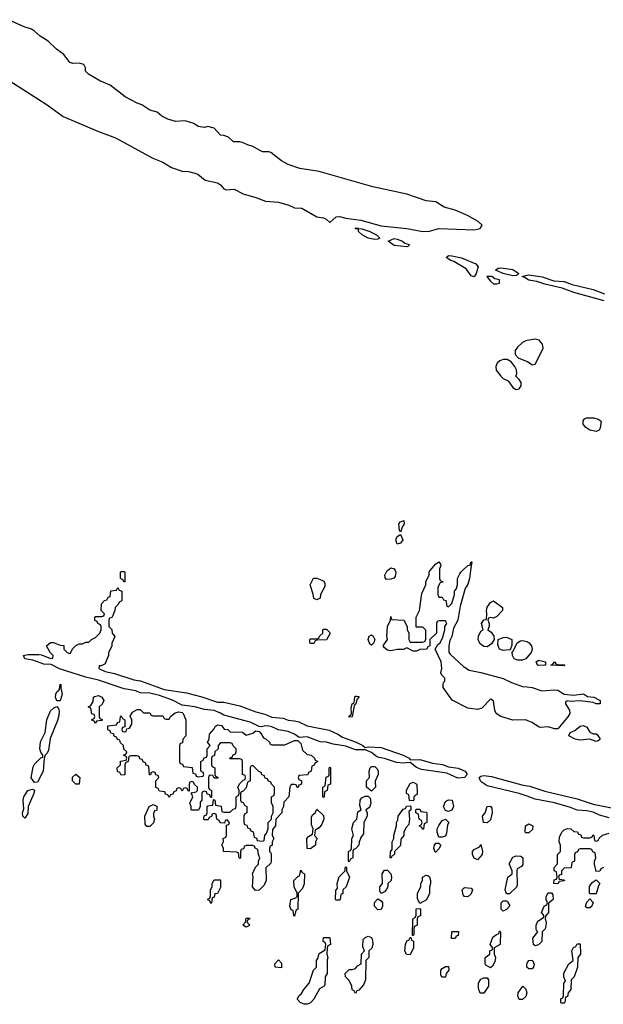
# Model space of a CAD drawing. Header units: inches. Extents: x 2792272 to 2951639, y 860504 to 1033803.
# Tile 52 of 209: x 2826839 to 2830474, y 1007298 to 1013430. Entities that reach past the tile are written whole.
import ezdxf

# ---------------------------------------------------------------- set-up
doc = ezdxf.new("R2010")
doc.units = ezdxf.units.IN
doc.header["$MEASUREMENT"] = 0
for name, color, linetype in [('C8020', 7, 'Continuous'), ('C8021', 7, 'Continuous'), ('C8030', 7, 'Continuous'), ('C8031', 7, 'Continuous')]:
    doc.layers.add(name, color=color, linetype=linetype)

msp = doc.modelspace()

# ---------------------------------------------------------------- linework, layer by layer
at = {"layer": 'C8020', "color": 4, "elevation": 8}
for points in [[(2827490, 1009926), (2827482, 1009942), (2827466, 1009950), (2827466, 1009990), (2827470, 1009994), (2827490, 1009994), (2827494, 1009990), (2827494, 1009930)], [(2828690, 1009818), (2828670, 1009826), (2828667.3, 1009852.7), (2828648.7, 1009910), (2828668.4, 1009951.6), (2828690, 1009952), (2828719.6, 1009939.6), (2828732.7, 1009932.7), (2828739.6, 1009919.6), (2828739.6, 1009900.4), (2828712, 1009850), (2828710, 1009828)], [(2828990, 1008897.3), (2829010, 1008901.6), (2829090, 1008897.8), (2829227.3, 1008850), (2829264.9, 1008830), (2829270, 1008821), (2829330, 1008823.5), (2829410, 1008800.8), (2829471.2, 1008791.2), (2829510, 1008776.5), (2829570, 1008767.9), (2829613.4, 1008750), (2829625.5, 1008730), (2829610, 1008709.7), (2829566.6, 1008706.6), (2829498, 1008738), (2829341.1, 1008761.1), (2829310, 1008772.8), (2829270, 1008804.5), (2829230, 1008799.7), (2829184.7, 1008804.7), (2829110.4, 1008829.6), (2829075.6, 1008835.6), (2829061.5, 1008841.5), (2829030, 1008867), (2828990, 1008882.7), (2828930, 1008882.6), (2828870, 1008905.6), (2828790, 1008918), (2828750, 1008929.6), (2828710, 1008933.3), (2828630, 1008963), (2828579, 1008959), (2828550, 1008979.6), (2828510, 1008997.6), (2828450, 1009007.6), (2828410, 1009025.6), (2828390.5, 1009029.5), (2828370, 1009031.3), (2828345.6, 1009025.6), (2828330, 1009028.7), (2828275.1, 1009055.1), (2828110, 1009098), (2828090, 1009111.2), (2828050, 1009127.3), (2827990, 1009133.5), (2827930, 1009151), (2827850, 1009161.6), (2827790, 1009191.6), (2827710, 1009220.5), (2827650, 1009235.1), (2827590, 1009238.7), (2827562, 1009250), (2827490, 1009263.5), (2827330, 1009316.2), (2827250, 1009335.6), (2827086.3, 1009386.3), (2827034.8, 1009414.8), (2826990, 1009415.6), (2826920.7, 1009440.7), (2826870, 1009449.6), (2826862, 1009470), (2826890, 1009475.8), (2826957.3, 1009477.3), (2826974.8, 1009474.8), (2827030, 1009452), (2827046, 1009454), (2827048, 1009470), (2827028.7, 1009488.7), (2827006, 1009530), (2827030, 1009552), (2827050, 1009552), (2827090, 1009534), (2827112.7, 1009532.7), (2827114, 1009510), (2827134, 1009490), (2827150, 1009482), (2827155.3, 1009484.7), (2827167.3, 1009512.7), (2827188.4, 1009531.6), (2827210, 1009542), (2827230, 1009542), (2827250, 1009554), (2827270, 1009554), (2827286, 1009570), (2827310, 1009582), (2827338, 1009610), (2827346, 1009630), (2827346, 1009650), (2827342, 1009662), (2827326, 1009670), (2827322, 1009682), (2827307.3, 1009687.3), (2827306, 1009710), (2827310, 1009714), (2827350, 1009714), (2827362, 1009718), (2827366, 1009730), (2827346, 1009750), (2827348.4, 1009791.6), (2827367.3, 1009812.7), (2827382, 1009818), (2827390, 1009834), (2827402, 1009838), (2827407.3, 1009872.7), (2827442, 1009878), (2827450, 1009894), (2827458, 1009878), (2827474, 1009870), (2827474, 1009810), (2827458, 1009802), (2827452.7, 1009787.3), (2827434, 1009770), (2827432, 1009750), (2827419.6, 1009720.4), (2827412.7, 1009707.3), (2827398, 1009702), (2827394, 1009690), (2827394, 1009650), (2827412.7, 1009632.7), (2827414, 1009610), (2827431.1, 1009588.9), (2827412.7, 1009547.3), (2827412, 1009530), (2827392.7, 1009487.3), (2827392, 1009470), (2827376, 1009430), (2827370, 1009418), (2827346, 1009406), (2827334, 1009406), (2827332, 1009390), (2827372, 1009370), (2827430, 1009358.2), (2827550, 1009319), (2827592.1, 1009312.1), (2827739.3, 1009259.3), (2827877.7, 1009237.7), (2827973.3, 1009213.3), (2828070, 1009180.3), (2828110, 1009179.6), (2828210, 1009157.7), (2828310, 1009120.3), (2828365.9, 1009105.9), (2828410, 1009086.7), (2828479, 1009079), (2828510, 1009068.5), (2828550, 1009063.9), (2828576.8, 1009056.8), (2828630, 1009033.1), (2828765.7, 1009005.7), (2828820.7, 1008980.7), (2828850, 1008961), (2828934.8, 1008930), (2828974.8, 1008910)], [(2829790, 1009702), (2829774, 1009706), (2829758, 1009702), (2829754, 1009690), (2829762, 1009670), (2829762, 1009650), (2829754, 1009630), (2829775.3, 1009615.3), (2829791.3, 1009590), (2829794, 1009570), (2829776.9, 1009543.1), (2829750, 1009524), (2829730, 1009526), (2829704.9, 1009544.9), (2829695.1, 1009570), (2829696, 1009590), (2829710, 1009622), (2829726, 1009630), (2829715.3, 1009670), (2829730, 1009692), (2829746, 1009694), (2829748.9, 1009731.1), (2829745.6, 1009745.6), (2829750, 1009772), (2829770, 1009801), (2829790, 1009811), (2829844.7, 1009770), (2829846, 1009750), (2829810, 1009714)], [(2828650, 1009546), (2828646, 1009550), (2828646, 1009570), (2828650, 1009574), (2828690, 1009574), (2828702, 1009578), (2828706, 1009590), (2828726, 1009610), (2828726, 1009630), (2828730, 1009634), (2828750, 1009634), (2828770, 1009614), (2828772, 1009610), (2828750, 1009568), (2828690, 1009566), (2828678, 1009562), (2828670, 1009546)], [(2829030, 1009535.3), (2829020.2, 1009540.2), (2829009.2, 1009570), (2829015.3, 1009590), (2829030, 1009598.8), (2829041, 1009590), (2829051.3, 1009570), (2829044.7, 1009550)], [(2829850, 1009502), (2829828, 1009510), (2829816.4, 1009536.4), (2829818, 1009570), (2829850, 1009582.8), (2829870, 1009584), (2829904.7, 1009570), (2829904.7, 1009535.3), (2829894, 1009506), (2829890, 1009506)], [(2827070, 1009188), (2827062.7, 1009210), (2827063.7, 1009230), (2827070, 1009244.7), (2827084, 1009256), (2827089, 1009270), (2827090, 1009291.3), (2827094, 1009290), (2827094, 1009266), (2827102.8, 1009230), (2827090, 1009188)], [(2827310, 1009046), (2827302, 1009062), (2827286, 1009070), (2827302, 1009078), (2827306, 1009090), (2827302, 1009102), (2827287.3, 1009107.3), (2827282, 1009142), (2827266, 1009150), (2827282, 1009158), (2827296.4, 1009183.6), (2827298, 1009210), (2827304, 1009216), (2827330, 1009222), (2827351.1, 1009211.1), (2827362, 1009190), (2827352.7, 1009167.3), (2827334, 1009150), (2827334, 1009090), (2827338, 1009078), (2827354, 1009070), (2827350, 1009066), (2827318, 1009062)], [(2828890, 1009086), (2828890, 1009094), (2828902, 1009098), (2828906, 1009110), (2828903.1, 1009143.1), (2828909, 1009169), (2828922, 1009178), (2828925.2, 1009210), (2828930, 1009218), (2828938, 1009218), (2828950, 1009214), (2828950.7, 1009210), (2828941, 1009199), (2828930, 1009166), (2828922, 1009158), (2828910, 1009088)], [(2826930, 1008679), (2826910, 1008708), (2826923.3, 1008776.7), (2826930, 1008794), (2826970, 1008832), (2826982, 1008838), (2826982, 1008850), (2826970, 1008868), (2826963.6, 1008890), (2826968.2, 1008931.8), (2826997.2, 1008990), (2827007.6, 1009070), (2827030, 1009126), (2827050, 1009142.8), (2827070, 1009152), (2827079.8, 1009139.8), (2827083.5, 1009123.5), (2827082.8, 1009097.2), (2827074.8, 1009065.2), (2827027.5, 1008952.5), (2827018.4, 1008881.6), (2827010, 1008862), (2826998, 1008850), (2826991.3, 1008830), (2826984.9, 1008750), (2826950, 1008682)], [(2827610, 1009114), (2827650, 1009114), (2827658, 1009098), (2827670, 1009094), (2827730, 1009094), (2827738, 1009078), (2827750, 1009074), (2827770, 1009074), (2827778, 1009090), (2827806.8, 1009113.2), (2827830, 1009118.8), (2827850, 1009114.8), (2827856, 1009110), (2827874, 1009070), (2827874, 1008970), (2827854, 1008950), (2827852.7, 1008927.3), (2827838, 1008922), (2827834, 1008910), (2827834, 1008810), (2827838, 1008798), (2827852.7, 1008792.7), (2827858, 1008778), (2827912.7, 1008772.7), (2827918, 1008738), (2827932.7, 1008732.7), (2827938, 1008718), (2827950, 1008714), (2827982, 1008718), (2827986, 1008730), (2827982, 1008742), (2827966, 1008750), (2827966, 1008810), (2827982, 1008818), (2827987.3, 1008832.7), (2828002, 1008838), (2828006, 1008850), (2828006, 1008890), (2828026, 1008910), (2828008, 1008930), (2828018, 1008950), (2828020.4, 1008979.6), (2828050, 1009014), (2828058, 1009030), (2828070, 1009038), (2828095.3, 1009035.3), (2828112, 1009012), (2828134, 1009010), (2828150, 1008994), (2828227.3, 1008992.7), (2828250, 1008974), (2828290, 1008986), (2828310, 1009001), (2828330, 1008996), (2828343.5, 1008983.5), (2828358, 1008958), (2828374, 1008950), (2828394, 1008930), (2828398, 1008918), (2828410, 1008914), (2828490, 1008914), (2828550, 1008941), (2828570, 1008941), (2828590, 1008922), (2828601, 1008881), (2828630, 1008854), (2828654, 1008850), (2828674, 1008830), (2828678, 1008818), (2828692.7, 1008812.7), (2828692.7, 1008807.3), (2828678, 1008802), (2828672.7, 1008787.3), (2828658, 1008782), (2828654, 1008750), (2828638, 1008742), (2828632.7, 1008727.3), (2828578, 1008722), (2828574, 1008710), (2828578, 1008698), (2828594, 1008690), (2828594, 1008670), (2828578, 1008662), (2828572.7, 1008647.3), (2828567.3, 1008647.3), (2828562, 1008662), (2828550, 1008666), (2828530, 1008666), (2828522, 1008650), (2828514, 1008590), (2828483.6, 1008556.4), (2828482, 1008530), (2828472, 1008510), (2828472, 1008490), (2828434, 1008450), (2828432, 1008410), (2828412.7, 1008387.3), (2828412, 1008350), (2828422, 1008330), (2828412, 1008310), (2828412, 1008290), (2828398, 1008282), (2828394, 1008270), (2828394, 1008250), (2828402, 1008242), (2828404.7, 1008230), (2828404.7, 1008190), (2828402, 1008178), (2828372.7, 1008147.3), (2828374, 1008070), (2828366, 1008050), (2828361, 1008039), (2828330, 1008008), (2828307.3, 1008007.3), (2828288.7, 1008030), (2828293.6, 1008093.6), (2828288.4, 1008111.6), (2828307.3, 1008152.7), (2828326, 1008170), (2828326, 1008190), (2828335.3, 1008210), (2828326, 1008230), (2828322, 1008262), (2828306, 1008270), (2828302, 1008282), (2828290, 1008286), (2828250, 1008286), (2828238, 1008282), (2828232.7, 1008267.3), (2828218, 1008262), (2828214, 1008250), (2828214, 1008210), (2828210, 1008206), (2828206, 1008210), (2828202, 1008242), (2828190, 1008246), (2828108.7, 1008248.7), (2828108, 1008270), (2828098, 1008290), (2828108, 1008310), (2828106, 1008330), (2828122, 1008338), (2828126, 1008350), (2828126, 1008414), (2828142, 1008418), (2828146, 1008430), (2828130, 1008446), (2828118, 1008442), (2828114, 1008426), (2828087.3, 1008427.3), (2828082, 1008442), (2828066, 1008450), (2828062, 1008482), (2828050, 1008486), (2828038, 1008482), (2828032.7, 1008467.3), (2828018, 1008462), (2828012.7, 1008447.3), (2827990, 1008446), (2827986, 1008450), (2827987.3, 1008472.7), (2828002, 1008478), (2828006, 1008490), (2828006, 1008530), (2828010, 1008534), (2828042, 1008538), (2828046, 1008574), (2828054, 1008570), (2828058, 1008538), (2828092.7, 1008532.7), (2828098, 1008498), (2828110, 1008494), (2828150, 1008494), (2828167.3, 1008512.7), (2828182, 1008518), (2828186, 1008530), (2828186, 1008590), (2828202, 1008598), (2828206, 1008610), (2828206, 1008630), (2828198, 1008650), (2828210, 1008674), (2828230, 1008694), (2828242, 1008698), (2828246, 1008710), (2828242, 1008722), (2828226, 1008730), (2828226, 1008810), (2828222, 1008822), (2828210, 1008826), (2828150, 1008826), (2828146, 1008830), (2828162, 1008838), (2828167.3, 1008852.7), (2828182, 1008858), (2828186, 1008870), (2828186, 1008890), (2828167.3, 1008907.3), (2828162, 1008922), (2828150, 1008926), (2828090, 1008926), (2828074, 1008910), (2828074, 1008890), (2828054, 1008870), (2828052.7, 1008847.3), (2828038, 1008842), (2828034, 1008830), (2828034, 1008790), (2828038, 1008778), (2828054, 1008770), (2828054, 1008730), (2828058, 1008718), (2828074, 1008710), (2828070, 1008706), (2828050, 1008706), (2828042, 1008722), (2828030, 1008726), (2828018, 1008722), (2828014, 1008710), (2828014, 1008650), (2828018, 1008638), (2828034, 1008630), (2828034, 1008586), (2828027.3, 1008587.3), (2828022, 1008602), (2828007.3, 1008607.3), (2828002, 1008622), (2827990, 1008626), (2827978, 1008622), (2827974, 1008610), (2827974, 1008570), (2827963.6, 1008556.4), (2827962, 1008530), (2827952.7, 1008507.3), (2827910, 1008508), (2827906, 1008510), (2827906, 1008530), (2827898, 1008550), (2827918, 1008590), (2827906, 1008614), (2827938, 1008622), (2827946, 1008630), (2827946, 1008650), (2827927.3, 1008667.3), (2827922, 1008682), (2827910, 1008686), (2827898, 1008682), (2827894, 1008670), (2827894, 1008626), (2827887.3, 1008627.3), (2827882, 1008642), (2827870, 1008646), (2827858, 1008642), (2827850, 1008626), (2827842, 1008642), (2827830, 1008646), (2827818, 1008642), (2827812.7, 1008627.3), (2827798, 1008622), (2827792.7, 1008607.3), (2827778, 1008602), (2827770, 1008586), (2827762, 1008602), (2827747.3, 1008607.3), (2827742, 1008622), (2827710, 1008626), (2827702, 1008642), (2827687.3, 1008647.3), (2827686, 1008690), (2827706, 1008710), (2827702, 1008722), (2827687.3, 1008727.3), (2827682, 1008742), (2827670, 1008746), (2827658, 1008742), (2827652.7, 1008727.3), (2827647.3, 1008727.3), (2827642, 1008782), (2827627.3, 1008787.3), (2827622, 1008802), (2827607.3, 1008807.3), (2827602, 1008822), (2827587.3, 1008827.3), (2827582, 1008842), (2827570, 1008846), (2827530, 1008846), (2827518, 1008842), (2827514, 1008810), (2827498, 1008802), (2827494, 1008790), (2827492.7, 1008727.3), (2827470, 1008726), (2827462, 1008742), (2827447.3, 1008747.3), (2827446, 1008770), (2827466, 1008790), (2827467.3, 1008812.7), (2827502, 1008818), (2827506, 1008830), (2827502, 1008842), (2827486, 1008850), (2827502, 1008858), (2827506, 1008870), (2827487.3, 1008887.3), (2827486, 1008910), (2827467.3, 1008927.3), (2827462, 1008942), (2827447.3, 1008947.3), (2827442, 1008962), (2827427.3, 1008967.3), (2827422, 1008982), (2827407.3, 1008987.3), (2827402, 1009002), (2827387.3, 1009007.3), (2827387.3, 1009032.7), (2827442, 1009038), (2827447.3, 1009052.7), (2827462, 1009058), (2827466, 1009090), (2827470, 1009094), (2827478, 1009078), (2827494, 1009070), (2827494, 1009026), (2827478, 1009022), (2827474, 1009010), (2827478, 1008998), (2827490, 1008994), (2827502, 1008998), (2827506, 1009014), (2827522, 1009018), (2827536.4, 1009043.6), (2827538, 1009070), (2827527.3, 1009092.7), (2827542, 1009118), (2827570, 1009134), (2827590, 1009134)], [(2828290, 1008786), (2828278, 1008782), (2828274, 1008770), (2828274, 1008690), (2828258, 1008682), (2828250, 1008646), (2828230, 1008626), (2828218, 1008622), (2828214, 1008610), (2828214, 1008570), (2828218, 1008558), (2828230, 1008554), (2828238, 1008538), (2828254, 1008530), (2828254, 1008490), (2828238, 1008482), (2828234, 1008470), (2828234, 1008430), (2828238, 1008418), (2828252.7, 1008412.7), (2828258, 1008398), (2828272.7, 1008392.7), (2828278, 1008378), (2828292.7, 1008372.7), (2828298, 1008338), (2828312.7, 1008332.7), (2828318, 1008318), (2828350, 1008314), (2828362, 1008318), (2828366, 1008350), (2828376.4, 1008363.6), (2828386, 1008390), (2828386, 1008430), (2828406, 1008450), (2828406, 1008470), (2828418, 1008490), (2828418, 1008530), (2828407.3, 1008552.7), (2828406, 1008590), (2828422, 1008598), (2828426, 1008610), (2828426, 1008650), (2828406, 1008670), (2828402, 1008682), (2828387.3, 1008687.3), (2828382, 1008702), (2828367.3, 1008707.3), (2828362, 1008722), (2828347.3, 1008727.3), (2828342, 1008742), (2828327.3, 1008747.3)], [(2829030, 1008626), (2828998, 1008650), (2828998, 1008690), (2829018, 1008710), (2829015.3, 1008750), (2829022, 1008770), (2829030, 1008778), (2829050, 1008778), (2829065.4, 1008765.4), (2829071, 1008750), (2829071.3, 1008728.7), (2829052.7, 1008687.3), (2829054, 1008650)], [(2827210, 1008668), (2827188.4, 1008668.4), (2827168, 1008690), (2827168.4, 1008711.6), (2827188, 1008732), (2827214, 1008710)], [(2828730, 1008586), (2828726, 1008590), (2828726, 1008650), (2828742, 1008658), (2828748.4, 1008711.6), (2828762, 1008718), (2828766, 1008730), (2828766, 1008770), (2828770, 1008774), (2828774, 1008770), (2828774, 1008670), (2828758, 1008662), (2828754, 1008630), (2828738, 1008622), (2828734, 1008590)], [(2829290, 1008566), (2829267.3, 1008567.3), (2829262, 1008602), (2829248, 1008610), (2829248.4, 1008631.6), (2829270, 1008674), (2829290, 1008682), (2829311.3, 1008670), (2829314, 1008610), (2829314, 1008606), (2829294, 1008590), (2829294, 1008570)], [(2826870, 1008458), (2826858, 1008470), (2826855.3, 1008490), (2826864.7, 1008515.3), (2826860.9, 1008570), (2826863.7, 1008590), (2826889.6, 1008630.4), (2826918, 1008638), (2826930.8, 1008630.8), (2826926, 1008610), (2826891, 1008530), (2826890, 1008486)], [(2828890, 1008186), (2828886, 1008190), (2828886, 1008250), (2828902, 1008258), (2828906, 1008270), (2828908, 1008330), (2828918, 1008350), (2828908, 1008390), (2828918, 1008430), (2828938, 1008450), (2828944, 1008496), (2828966, 1008510), (2828956.4, 1008536.4), (2828959, 1008570), (2828970, 1008584.7), (2828990, 1008594), (2829010, 1008594), (2829022, 1008582), (2829024.7, 1008550), (2829016.9, 1008523.1), (2828994, 1008510), (2829002, 1008490), (2829002, 1008470), (2828982, 1008430), (2828979.6, 1008360.4), (2828963.6, 1008336.4), (2828952.7, 1008307.3), (2828951.6, 1008288.4), (2828930, 1008266), (2828918, 1008262), (2828914, 1008250), (2828914, 1008210), (2828898, 1008202)], [(2827630, 1008406), (2827620.4, 1008420.4), (2827618, 1008470), (2827646, 1008530), (2827670, 1008542), (2827692.7, 1008532.7), (2827692.7, 1008512.7), (2827690, 1008506), (2827678, 1008502), (2827672.7, 1008487.3), (2827672, 1008470), (2827678, 1008450), (2827671.6, 1008428.4), (2827650, 1008406)], [(2829150, 1008208), (2829146, 1008210), (2829147.3, 1008247.3), (2829158, 1008262), (2829158, 1008310), (2829168, 1008330), (2829168, 1008350), (2829186, 1008410), (2829186, 1008430), (2829193.2, 1008446.8), (2829195.3, 1008470), (2829227.3, 1008512.7), (2829242, 1008518), (2829247.3, 1008532.7), (2829270, 1008534), (2829274, 1008530), (2829274, 1008510), (2829262, 1008498), (2829266, 1008450), (2829262, 1008418), (2829243.6, 1008396.4), (2829232, 1008370), (2829231.6, 1008348.4), (2829212.7, 1008327.3), (2829210, 1008286), (2829174, 1008250), (2829174, 1008230), (2829158, 1008222)], [(2829510, 1008498), (2829490, 1008506), (2829479, 1008530), (2829490, 1008562), (2829510, 1008571.3), (2829532, 1008570), (2829541, 1008530), (2829530, 1008508)], [(2829750, 1008428), (2829728, 1008430), (2829722, 1008470), (2829738, 1008490), (2829749.2, 1008530.8), (2829770, 1008532), (2829779.6, 1008519.6), (2829782, 1008490), (2829770, 1008446)], [(2828650, 1008266), (2828628.4, 1008268.4), (2828628, 1008330), (2828636.4, 1008343.6), (2828662, 1008358), (2828666, 1008390), (2828655.3, 1008415.3), (2828656.4, 1008463.6), (2828662, 1008478), (2828678, 1008490), (2828690, 1008514), (2828730, 1008474), (2828732, 1008450), (2828719.8, 1008420.2), (2828703.6, 1008396.4), (2828678, 1008382), (2828674, 1008350), (2828692, 1008330), (2828682, 1008310), (2828682, 1008290)], [(2829350, 1008386), (2829342, 1008402), (2829326, 1008410), (2829342, 1008418), (2829346, 1008430), (2829342, 1008442), (2829326, 1008450), (2829322, 1008482), (2829306, 1008490), (2829306, 1008510), (2829310, 1008514), (2829330, 1008514), (2829338, 1008498), (2829370, 1008494), (2829374, 1008490), (2829374, 1008430), (2829358, 1008422), (2829354, 1008390)], [(2829450, 1008338), (2829439, 1008370), (2829439, 1008390), (2829449, 1008411), (2829470, 1008442), (2829490, 1008452), (2829512, 1008430), (2829503.6, 1008416.4), (2829496.9, 1008363.1), (2829490, 1008346), (2829470, 1008338)], [(2829426, 1008246), (2829418, 1008270), (2829422, 1008290), (2829430, 1008302), (2829450, 1008302), (2829462, 1008290), (2829450, 1008266), (2829430, 1008246)], [(2829690, 1008198), (2829668.4, 1008208.4), (2829658, 1008230), (2829658, 1008250), (2829670, 1008262), (2829702, 1008278), (2829710, 1008294), (2829722, 1008250), (2829718, 1008230)], [(2829870, 1007986), (2829862, 1008010), (2829878, 1008090), (2829906, 1008110), (2829906, 1008130), (2829888, 1008172), (2829910, 1008214), (2829930, 1008222), (2829959.6, 1008219.6), (2829972, 1008210), (2829972, 1008168), (2829963.6, 1008156.4), (2829938, 1008142), (2829934, 1008130), (2829938, 1008042), (2829932.7, 1008027.3), (2829890, 1007986)], [(2828550, 1007846), (2828546, 1007850), (2828542, 1007882), (2828530, 1007886), (2828522, 1007910), (2828528, 1007950), (2828558, 1007962), (2828566, 1007970), (2828566, 1007990), (2828548, 1008030), (2828546, 1008070), (2828570, 1008094), (2828582, 1008098), (2828590, 1008134), (2828598, 1008118), (2828612, 1008110), (2828610.9, 1008049.1), (2828599.8, 1008020.2), (2828574, 1007990), (2828572, 1007890), (2828558, 1007882)], [(2828810, 1007946), (2828806, 1007950), (2828807.3, 1008007.3), (2828818, 1008022), (2828815.3, 1008050), (2828829.1, 1008090.9), (2828866, 1008130), (2828866, 1008150), (2828870, 1008154), (2828874, 1008150), (2828874, 1008130), (2828892, 1008090), (2828871, 1008029), (2828852, 1008010), (2828851.6, 1007988.4), (2828838, 1007982), (2828834, 1007950), (2828830, 1007946)], [(2829090, 1007988), (2829082, 1008002), (2829082, 1008030), (2829098, 1008050), (2829095.3, 1008110), (2829110, 1008134), (2829130, 1008134), (2829151, 1008110), (2829154.8, 1008090), (2829151.3, 1008070), (2829132, 1008050), (2829131.3, 1008030), (2829122, 1008010), (2829110, 1007998)], [(2829330, 1007926), (2829316.4, 1007956.4), (2829315.3, 1007990), (2829338, 1008030), (2829338, 1008050), (2829348, 1008070), (2829348, 1008090), (2829370, 1008102), (2829379.6, 1008099.6), (2829391.6, 1008091.6), (2829398, 1008070), (2829398, 1008050), (2829391.6, 1008028.4), (2829391.6, 1007988.4), (2829371.3, 1007948.7)], [(2828030, 1007926), (2828022, 1007942), (2828008, 1007950), (2828022, 1007958), (2828027.3, 1007972.7), (2828028, 1008010), (2828038, 1008030), (2828038, 1008050), (2828050, 1008074), (2828090, 1008074), (2828090, 1008026), (2828071.1, 1007988.9), (2828054, 1007986), (2828050, 1007966), (2828038, 1007962), (2828034, 1007930)], [(2829630, 1007968), (2829608.4, 1007968.4), (2829600.4, 1007980.4), (2829595.3, 1008010), (2829610, 1008024.7), (2829650, 1008022), (2829658, 1008010), (2829650, 1007986)], [(2829070, 1007886), (2829048.9, 1007908.9), (2829048.4, 1007931.6), (2829070, 1007954), (2829090, 1007942), (2829098, 1007930), (2829098, 1007910), (2829090, 1007888)], [(2829850, 1007878), (2829838, 1007890), (2829838, 1007930), (2829850, 1007942), (2829870, 1007942), (2829876.9, 1007936.9), (2829891.1, 1007911.1), (2829870, 1007888)], [(2829286, 1007726), (2829288, 1007830), (2829302, 1007838), (2829307.3, 1007852.7), (2829308.4, 1007891.6), (2829330, 1007894), (2829334, 1007890), (2829334, 1007850), (2829318, 1007842), (2829314, 1007830), (2829314, 1007790), (2829298, 1007782), (2829294, 1007770), (2829294, 1007730), (2829290, 1007726)], [(2828250, 1007778), (2828228, 1007790), (2828246, 1007810), (2828250, 1007834), (2828270, 1007834), (2828272, 1007830), (2828258, 1007822), (2828254, 1007810), (2828271.3, 1007791.3), (2828270, 1007788)], [(2829550, 1007708), (2829528.4, 1007708.4), (2829530, 1007752), (2829571, 1007751), (2829570, 1007726), (2829558, 1007722)], [(2829770, 1007526), (2829742, 1007542), (2829738, 1007550), (2829738, 1007590), (2829766, 1007610), (2829766, 1007630), (2829782, 1007638), (2829786, 1007650), (2829768, 1007670), (2829784.7, 1007715.3), (2829807.3, 1007732.7), (2829822, 1007738), (2829826, 1007754), (2829830, 1007754), (2829834, 1007750), (2829832, 1007670), (2829794, 1007650), (2829794, 1007610), (2829802, 1007590), (2829796.9, 1007563.1), (2829783.6, 1007536.4)], [(2828610, 1007298), (2828586, 1007310), (2828568.4, 1007328.4), (2828568.4, 1007331.6), (2828578, 1007350), (2828594.6, 1007365.4), (2828608, 1007390), (2828642, 1007430), (2828669, 1007511), (2828688, 1007530), (2828688, 1007570), (2828696.4, 1007583.6), (2828704.7, 1007615.3), (2828742, 1007638), (2828746, 1007670), (2828742, 1007682), (2828728.9, 1007688.9), (2828730, 1007714), (2828770, 1007714), (2828774, 1007670), (2828758, 1007662), (2828752.7, 1007647.3), (2828752, 1007610), (2828758, 1007590), (2828754, 1007574), (2828754, 1007490), (2828742, 1007470), (2828739.6, 1007420.4), (2828734, 1007410), (2828706.4, 1007393.6), (2828671, 1007329), (2828650, 1007308), (2828630, 1007298)], [(2828930, 1007366), (2828922, 1007382), (2828908.4, 1007388.4), (2828908, 1007410), (2828890, 1007446), (2828868.4, 1007468.4), (2828866, 1007490), (2828890, 1007514), (2828910, 1007514), (2828930, 1007522), (2828943.1, 1007536.9), (2828966, 1007550), (2828968, 1007610), (2828986, 1007630), (2828976.4, 1007656.4), (2828978, 1007702), (2828990, 1007714), (2829010, 1007722), (2829030, 1007714), (2829036.9, 1007696.9), (2829038, 1007670), (2829031.6, 1007648.4), (2829014, 1007630), (2829014, 1007590), (2828994, 1007570), (2828992, 1007450), (2828979.8, 1007420.2), (2828950, 1007386), (2828938, 1007382)], [(2829270, 1007606), (2829247.3, 1007607.3), (2829238, 1007630), (2829242, 1007670), (2829250, 1007694), (2829262, 1007698), (2829270, 1007714), (2829274, 1007714), (2829278, 1007698), (2829291.3, 1007691.3), (2829291.3, 1007650)], [(2828470, 1007526), (2828429, 1007529), (2828428, 1007550), (2828450, 1007574), (2828470, 1007554)], [(2829467.3, 1007467.3), (2829462, 1007482), (2829462, 1007510), (2829470, 1007522), (2829490, 1007534), (2829510, 1007534), (2829512, 1007510), (2829494, 1007490), (2829490, 1007468)], [(2829707.3, 1007367.3), (2829696.4, 1007396.4), (2829695.3, 1007430), (2829710, 1007454), (2829730, 1007462), (2829750, 1007462), (2829758, 1007450), (2829758, 1007410), (2829730, 1007368)], [(2829970, 1007328), (2829948.7, 1007328.7), (2829942, 1007350), (2829944, 1007370), (2829972, 1007412), (2829991.6, 1007391.6), (2829998, 1007370), (2829990, 1007346)]]:
    msp.add_lwpolyline(points, close=True, dxfattribs=at)
for points in [[(2830000, 1009065), (2829990, 1009069), (2829910, 1009067), (2829835.3, 1009090), (2829805.2, 1009110), (2829797.2, 1009130), (2829790, 1009186), (2829776.4, 1009196.4), (2829770, 1009198), (2829716.8, 1009143.2), (2829690, 1009134), (2829630, 1009142), (2829532.9, 1009192.9), (2829475.3, 1009270), (2829475.3, 1009290), (2829478, 1009302), (2829486, 1009310), (2829486, 1009330), (2829467.3, 1009347.3), (2829462, 1009362), (2829468.7, 1009390), (2829464, 1009430), (2829426, 1009510), (2829442, 1009538), (2829458, 1009550), (2829474.6, 1009585.4), (2829486, 1009630), (2829486, 1009650), (2829498, 1009670), (2829490, 1009686), (2829450, 1009686), (2829438, 1009682), (2829434, 1009670), (2829434, 1009610), (2829394, 1009570), (2829394, 1009530), (2829378, 1009522), (2829374, 1009510), (2829330, 1009508), (2829310, 1009498), (2829290, 1009498), (2829250, 1009518), (2829230, 1009508), (2829190, 1009508.7), (2829150, 1009499), (2829130, 1009504), (2829110, 1009518), (2829102, 1009530), (2829128.7, 1009570), (2829125.2, 1009590), (2829129.4, 1009650.6), (2829148, 1009690), (2829150, 1009714), (2829154, 1009694), (2829231.3, 1009691.3), (2829251.6, 1009651.6), (2829252.7, 1009632.7), (2829262, 1009610), (2829262, 1009570), (2829270, 1009554), (2829347.3, 1009552.7), (2829362, 1009558), (2829367.3, 1009572.7), (2829367.3, 1009627.3), (2829350, 1009646), (2829307.3, 1009647.3), (2829308.4, 1009708.4), (2829328, 1009750), (2829343.1, 1009856.9), (2829368, 1009910), (2829368.9, 1009931.1), (2829388, 1009970), (2829388.4, 1009991.6), (2829395.3, 1010000)], [(2829176.5, 1010000), (2829182, 1009990), (2829177.3, 1009962.7), (2829168.3, 1009951.7), (2829150, 1009945.6), (2829123.8, 1009943.8), (2829114.2, 1009954.2), (2829113.3, 1009970), (2829124.5, 1009995.5), (2829130.1, 1010000)], [(2829454, 1010000), (2829454, 1009950), (2829458, 1009938), (2829474, 1009930), (2829474, 1009926), (2829458, 1009922), (2829443.6, 1009896.4), (2829442, 1009850), (2829450, 1009834), (2829470, 1009834), (2829478, 1009818), (2829492.7, 1009812.7), (2829498, 1009778), (2829510, 1009774), (2829530, 1009794), (2829546, 1009850), (2829546, 1009870), (2829556.4, 1009883.6), (2829566, 1009910), (2829566, 1009950), (2829580.4, 1009979.6), (2829586, 1009990), (2829596.4, 1010000)], [(2829647, 1010000), (2829640.5, 1009950), (2829630, 1009915.3), (2829613, 1009887), (2829583, 1009777), (2829566.8, 1009690), (2829539.8, 1009640.2), (2829530, 1009588), (2829517.3, 1009562.7), (2829510.6, 1009530), (2829510.7, 1009490.7), (2829518.8, 1009478.8), (2829602, 1009402), (2829638, 1009378), (2829710, 1009364.4), (2829850, 1009326.8), (2829901.3, 1009301.3), (2829970, 1009278), (2830000, 1009274.2)], [(2830000, 1009460.8), (2829990, 1009449), (2829970, 1009441.2), (2829940.9, 1009440.9), (2829918, 1009450), (2829908, 1009470), (2829906, 1009494), (2829910, 1009494), (2829938, 1009550), (2829958, 1009562), (2829970, 1009564), (2829997.3, 1009557.3), (2830000, 1009555.8)], [(2830000, 1008593.8), (2829950, 1008611.1), (2829750, 1008658.7), (2829718.4, 1008678.4), (2829707.8, 1008690), (2829699.5, 1008710), (2829710, 1008719.3), (2829730, 1008723.2), (2829777.2, 1008717.2), (2829965.2, 1008665.2), (2830000, 1008658.7)], [(2830000, 1008366), (2829990, 1008366), (2829986, 1008370), (2829988, 1008410), (2830000, 1008416.5)], [(2830000, 1007528), (2829998, 1007530), (2829998, 1007550), (2830000, 1007553.6)]]:
    msp.add_lwpolyline(points, dxfattribs=at)
at = {"layer": 'C8021', "color": 4}
for points, elevation in [([(2826750, 1013066.8), (2827010, 1012898.8), (2827110, 1012826.8), (2827330, 1012733), (2827434.4, 1012694.4), (2827667.7, 1012567.7), (2827730, 1012542.8), (2827784.7, 1012510), (2827850, 1012487.3), (2827890, 1012484.9), (2827930, 1012474.8), (2827947.5, 1012467.5), (2827994, 1012430), (2828070, 1012414.8), (2828090, 1012402), (2828110, 1012377.1), (2828126, 1012370), (2828174, 1012374), (2828230, 1012345.7), (2828310, 1012322.7), (2828370, 1012299.5), (2828450, 1012294.6), (2828515.8, 1012275.8), (2828550, 1012258.3), (2828596, 1012256), (2828690, 1012201.7), (2828730, 1012195.3), (2828747.6, 1012187.6), (2828770, 1012166), (2828810, 1012203), (2828830, 1012204.9), (2828870, 1012193.4), (2828962.3, 1012182.3), (2829090, 1012145.5), (2829250, 1012130.6), (2829350, 1012110.7), (2829390, 1012114), (2829450, 1012130.6), (2829670, 1012121), (2829706, 1012130), (2829718, 1012150), (2829693.6, 1012173.6), (2829628, 1012210), (2829550, 1012244), (2829483.2, 1012263.2), (2829430, 1012295.3), (2829370, 1012302.7), (2829250, 1012342.7), (2829038, 1012390), (2828704.1, 1012484.1), (2828584.1, 1012504.1), (2828510.8, 1012529.2), (2828469.2, 1012550), (2828402.9, 1012602.9), (2828390, 1012607), (2828350, 1012606.6), (2828290, 1012641.2), (2828258, 1012650), (2828230, 1012664), (2828210, 1012669), (2828170, 1012669), (2828139, 1012699), (2828109.2, 1012709.2), (2828088.7, 1012710), (2828050, 1012755.3), (2828010, 1012764), (2827990, 1012759), (2827950, 1012765.2), (2827922.7, 1012782.7), (2827870, 1012799.3), (2827810, 1012796), (2827762, 1012810), (2827724, 1012830), (2827694.8, 1012854.8), (2827650, 1012866), (2827600.2, 1012900.2), (2827570, 1012909.2), (2827495.3, 1012950), (2827402, 1013022), (2827338, 1013050), (2827268, 1013090), (2827248, 1013110), (2827248, 1013130), (2827238, 1013150), (2827210, 1013159.3), (2827170, 1013157.2), (2827150, 1013164), (2827114.2, 1013214.2), (2827067.3, 1013247.3), (2827016.1, 1013296.1), (2826967.2, 1013327.2), (2826930, 1013359.5), (2826911.4, 1013371.4), (2826866.5, 1013386.5), (2826769.2, 1013430)], 12), ([(2830000, 1011814.2), (2829985.1, 1011825.1), (2829968.7, 1011830), (2830000, 1011838.9)], 8), ([(2830000, 1011432.7), (2829990, 1011431), (2829970, 1011419.8), (2829938.7, 1011390), (2829925.3, 1011370), (2829924.7, 1011344.7), (2829944.1, 1011324.1), (2830000, 1011301.9)], 12), ([(2829130.1, 1010000), (2829150, 1010016.3), (2829170.7, 1010010.7), (2829176.5, 1010000)], 8), ([(2829395.3, 1010000), (2829430, 1010042), (2829450, 1010054), (2829459.6, 1010039.6), (2829462, 1010030), (2829454, 1010010), (2829454, 1010000)], 8), ([(2829596.4, 1010000), (2829628.9, 1010031.1), (2829646, 1010034), (2829646, 1010046), (2829650, 1010054), (2829654, 1010054), (2829647, 1010000)], 8)]:
    msp.add_lwpolyline(points, dxfattribs=dict(at, elevation=elevation))
for points, elevation in [([(2829050, 1012060.5), (2829009.3, 1012070), (2828972.3, 1012090), (2828949.3, 1012110), (2828948.7, 1012128.7), (2828926, 1012130), (2828970, 1012127.7), (2829019.1, 1012110), (2829060.7, 1012090), (2829081, 1012070), (2829070, 1012063.7)], 8), ([(2829250, 1012015.3), (2829170, 1012023.5), (2829133.2, 1012050), (2829170, 1012066.4), (2829190, 1012062.6), (2829222, 1012050), (2829238, 1012038), (2829264.7, 1012030), (2829259.8, 1012020.2)], 8), ([(2829670, 1011828), (2829650, 1011834.5), (2829619.4, 1011879.4), (2829543.3, 1011923.3), (2829524, 1011930), (2829495.3, 1011950), (2829510, 1011961), (2829530, 1011959.1), (2829590, 1011946), (2829679.1, 1011910), (2829694, 1011890), (2829682.3, 1011850)], 8), ([(2829910, 1011835.4), (2829850, 1011848.9), (2829801.2, 1011870), (2829818, 1011882), (2829834.7, 1011885.3), (2829910, 1011874.3), (2829947.7, 1011850), (2829939.9, 1011840.1), (2829930, 1011836.2)], 8), ([(2829779, 1011830), (2829747.7, 1011830), (2829770, 1011800.7), (2829790, 1011786), (2829810, 1011784.7), (2829826, 1011790), (2829828, 1011810), (2829797, 1011817)], 12), ([(2829874.5, 1011314.5), (2829850, 1011313), (2829830, 1011306), (2829812.4, 1011290), (2829803.1, 1011270), (2829806.8, 1011246.8), (2829834.9, 1011210), (2829850, 1011196.4), (2829880.5, 1011180.5), (2829910, 1011139.1), (2829930, 1011126), (2829950, 1011131.3), (2829961.2, 1011150), (2829961.2, 1011170), (2829950, 1011188.7), (2829929.1, 1011209.1), (2829934, 1011226), (2829933.2, 1011250), (2829922.7, 1011270), (2829899.1, 1011299.1)], 12), ([(2829210, 1010238), (2829204, 1010250), (2829200.9, 1010290), (2829210, 1010302.8), (2829230.5, 1010310.5), (2829233.4, 1010290), (2829221, 1010270)], 8), ([(2829190, 1010164), (2829180.7, 1010190), (2829190, 1010211.3), (2829210, 1010224.7), (2829224, 1010190), (2829210, 1010169)], 8)]:
    msp.add_lwpolyline(points, close=True, dxfattribs=dict(at, elevation=elevation))
at = {"layer": 'C8030', "color": 4, "elevation": 8}
for points in [[(2830000, 1009555.8), (2830010.8, 1009550), (2830026, 1009530), (2830031, 1009510), (2830024.7, 1009490), (2830000, 1009460.8)], [(2830000, 1009274.2), (2830030.4, 1009270.4), (2830090, 1009250.8), (2830170, 1009256.3), (2830190, 1009253.4), (2830230.5, 1009230.5), (2830290, 1009222.8), (2830350, 1009230.7), (2830375.3, 1009215.3), (2830414, 1009210), (2830454, 1009190), (2830454, 1009170), (2830450, 1009169.2), (2830429.3, 1009169.3), (2830410, 1009178), (2830330, 1009189), (2830270, 1009184), (2830250, 1009188), (2830238, 1009182), (2830238, 1009170), (2830262.8, 1009130), (2830264, 1009110), (2830252.4, 1009087.6), (2830190, 1009014), (2830170, 1009013.2), (2830130, 1009027), (2830082, 1009022), (2830070, 1009025.2), (2830030, 1009053.2), (2830000, 1009065)], [(2830000, 1008658.7), (2830015.8, 1008655.8), (2830110, 1008624.7), (2830310, 1008578.2), (2830410, 1008544.2), (2830555.5, 1008515.5)], [(2830510, 1008458.5), (2830450, 1008476.4), (2830410, 1008495.1), (2830370, 1008503.1), (2830310, 1008507), (2830270, 1008524), (2830170, 1008553.7), (2830050, 1008576.4), (2830000, 1008593.8)], [(2830000, 1008416.5), (2830010, 1008422), (2830034, 1008410), (2830032.7, 1008387.3), (2830010, 1008366), (2830000, 1008366)], [(2830474, 1008150), (2830458, 1008142), (2830452.7, 1008127.3), (2830430, 1008126), (2830418, 1008170), (2830418, 1008190), (2830426, 1008210), (2830422, 1008242), (2830407.3, 1008247.3), (2830402, 1008262), (2830390, 1008266), (2830330, 1008266), (2830318, 1008262), (2830312.7, 1008247.3), (2830298, 1008242), (2830294, 1008230), (2830294, 1008190), (2830278, 1008182), (2830272.7, 1008147.3), (2830230, 1008146), (2830214, 1008130), (2830212.7, 1008107.3), (2830198, 1008102), (2830194, 1008090), (2830198, 1008078), (2830230, 1008074), (2830232.7, 1008067.3), (2830198, 1008062), (2830190, 1008048), (2830166, 1008050), (2830167.3, 1008072.7), (2830182, 1008078), (2830186, 1008090), (2830182, 1008122), (2830168.4, 1008128.4), (2830168, 1008150), (2830187.3, 1008172.7), (2830188, 1008230), (2830206, 1008250), (2830206, 1008290), (2830198, 1008310), (2830200.4, 1008339.6), (2830215.3, 1008370), (2830230, 1008384.7), (2830250, 1008392), (2830271.6, 1008391.6), (2830290, 1008374), (2830312.7, 1008372.7), (2830318, 1008358), (2830332.7, 1008352.7), (2830338, 1008338), (2830350, 1008334), (2830390, 1008334), (2830402, 1008338), (2830410, 1008354), (2830414, 1008350), (2830418, 1008318), (2830430, 1008314), (2830442, 1008318), (2830447.3, 1008332.7), (2830468.4, 1008351.6), (2830510, 1008364.7)], [(2830000, 1007553.6), (2830010, 1007571.3), (2830030, 1007572), (2830042, 1007550), (2830038, 1007530), (2830030, 1007518), (2830010, 1007518), (2830000, 1007528)]]:
    msp.add_lwpolyline(points, dxfattribs=at)
for points in [[(2830070, 1009407.3), (2830064, 1009410), (2830055.3, 1009430), (2830070, 1009441), (2830114, 1009430), (2830114, 1009410), (2830110, 1009409.2)], [(2830230, 1009406), (2830146, 1009410), (2830162, 1009418), (2830170, 1009430.8), (2830178, 1009418), (2830192.7, 1009412.7), (2830230, 1009412), (2830234, 1009410)], [(2830410, 1008982), (2830430, 1008982), (2830436.9, 1008976.9), (2830454, 1008950), (2830450, 1008946), (2830442, 1008938), (2830430, 1008935.3), (2830390, 1008949.2), (2830330, 1008942), (2830298, 1008950), (2830258, 1008970), (2830268, 1008990), (2830295.9, 1009004.1), (2830330, 1009030.8), (2830350, 1009034.8), (2830370, 1009024.7), (2830390, 1008992)], [(2830390, 1007986), (2830388, 1007990), (2830388.4, 1008031.6), (2830403.1, 1008056.9), (2830430, 1008074), (2830452, 1008050), (2830443.6, 1008036.4), (2830430, 1007986)], [(2830050, 1007662), (2830038, 1007670), (2830035.3, 1007710), (2830066, 1007750), (2830058, 1007758), (2830055.3, 1007770), (2830055.3, 1007790), (2830064.7, 1007815.3), (2830102, 1007838), (2830106, 1007850), (2830088, 1007870), (2830106, 1007910), (2830122, 1007918), (2830126, 1007930), (2830118, 1007950), (2830118, 1007970), (2830130, 1007992), (2830150, 1007992), (2830159.6, 1007979.6), (2830162, 1007950), (2830132.7, 1007927.3), (2830132, 1007870), (2830112.7, 1007847.3), (2830112, 1007830), (2830118, 1007810), (2830115.3, 1007784.7), (2830111, 1007769), (2830092, 1007750), (2830091.3, 1007690), (2830070, 1007668.7)], [(2830370, 1007898), (2830362, 1007910), (2830370, 1007934), (2830390, 1007954), (2830411.3, 1007931.3), (2830402, 1007910), (2830390, 1007898)], [(2830210, 1007306), (2830208, 1007310), (2830208.4, 1007331.6), (2830222, 1007338), (2830226, 1007350), (2830228, 1007430), (2830238, 1007442), (2830228, 1007470), (2830228.4, 1007491.6), (2830258, 1007550), (2830286, 1007570), (2830278, 1007630), (2830288.4, 1007651.6), (2830302, 1007658), (2830310, 1007674), (2830330, 1007674), (2830332, 1007610), (2830314, 1007590), (2830312, 1007530), (2830291.6, 1007468.4), (2830274, 1007450), (2830272, 1007390), (2830254, 1007370), (2830250, 1007346), (2830238, 1007342), (2830234, 1007310), (2830230, 1007306)]]:
    msp.add_lwpolyline(points, close=True, dxfattribs=at)
at = {"layer": 'C8031', "color": 4}
for points, elevation in [([(2830000, 1011838.9), (2830010, 1011841.7), (2830091.7, 1011828.3), (2830164.6, 1011804.6), (2830230, 1011800.3), (2830280.5, 1011780.5), (2830410, 1011750.4), (2830481.8, 1011721.8)], 8), ([(2830479.8, 1011679.8), (2830289.2, 1011730), (2830217.4, 1011757.4), (2830110, 1011782.4), (2830059.1, 1011799.1), (2830010, 1011807), (2830000, 1011814.2)], 8), ([(2830000, 1011301.9), (2830001.4, 1011301.4), (2830030, 1011281), (2830050, 1011284.7), (2830098, 1011382), (2830095.1, 1011410), (2830074.4, 1011434.4), (2830050, 1011441.1), (2830000, 1011432.7)], 12)]:
    msp.add_lwpolyline(points, dxfattribs=dict(at, elevation=elevation))
at = {"layer": 'C8031', "color": 4, "elevation": 8}
msp.add_lwpolyline([(2830430, 1010866), (2830390, 1010872.7), (2830364, 1010890), (2830348.7, 1010911.3), (2830348, 1010932), (2830356.4, 1010943.6), (2830368.9, 1010951.1), (2830414, 1010950), (2830442.5, 1010942.5), (2830461, 1010930), (2830454.4, 1010885.6), (2830446.8, 1010873.2)], close=True, dxfattribs=at)

doc.saveas('drawing.dxf')
